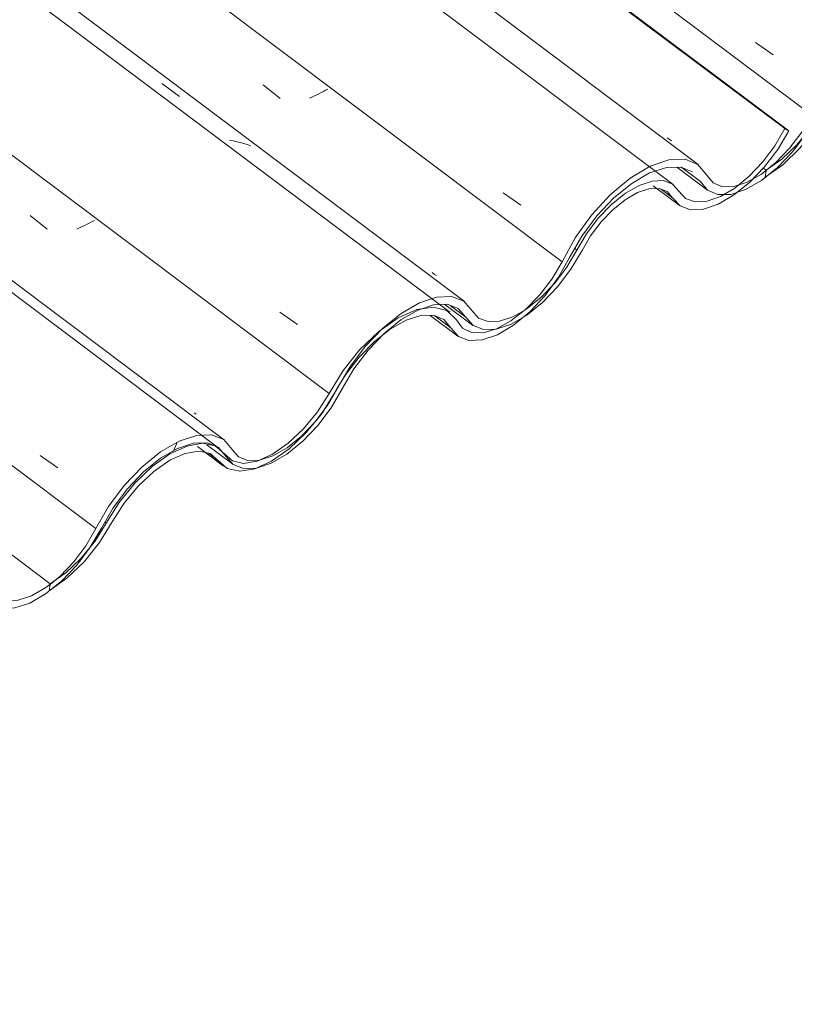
# Model space of a CAD drawing. Header units: metres. Extents: x 6.5 to 21.8, y 0.9 to 11.2.
# Tile 46 of 112: x 12.298 to 12.716, y 6.25 to 6.781. Entities that reach past the tile are written whole.
import ezdxf

# ---------------------------------------------------------------- set-up
doc = ezdxf.new("R2010")
doc.units = ezdxf.units.M
doc.layers.add('A-GLAZ-CWMG', color=7, linetype='Continuous', lineweight=5)
pattern_1 = [(35.687, (10.999, 7.97), (0.23241475, 0.22210937), [0.0118, -0.2028, 0.0118, -0.2028, -1.145]), (35.687, (10.999, 7.97), (0.23241475, 0.22210937), [-0.42922, 0.0118, -0.41741, 0.0118, -0.2028, -0.50075]), (35.687, (10.999, 7.97), (0.23241475, 0.22210937), [-1.073, 0.0118, -0.13127, 0.0118, -0.34588]), (137.177, (11.086, 8.06), (-0.1665248, 0.04396), [0.00654, -0.11229, 0.00654, -0.74603]), (137.177, (11.086, 8.06), (-0.1665248, 0.04396), [-0.12536, -0.11229, 0.00654, -0.23112, -0.39609]), (137.177, (11.086, 8.06), (-0.1665248, 0.04396), [-0.47531, 0.00654, -0.11229, 0.00654, -0.27073]), (137.177, (11.086, 8.06), (-0.1665248, 0.04396), [-0.60067, -0.07268, 0.00654, -0.19151]), (247.064, (11.115, 8.191), (-0.06588675, -0.266069), [0.0123, -0.21134, 0.0123, -1.404]), (247.064, (11.115, 8.191), (-0.06588675, -0.266069), [-0.23595, -0.21134, 0.0123, -0.43499, -0.74548]), (247.064, (11.115, 8.191), (-0.06588675, -0.266069), [-0.89458, 0.0123, -0.21134, 0.0123, -0.50954]), (247.064, (11.115, 8.191), (-0.06588675, -0.266069), [-1.131, -0.1368, 0.0123, -0.36044])]

# ---------------------------------------------------------------- blocks, each defined once
blk = doc.blocks.new('FP_260-ISO_02')
at = {"layer": 'A-GLAZ-CWMG'}
blk.add_line((12.40881, 6.55415), (10.9944, 7.61574), dxfattribs=at)
at = {"layer": 'A-GLAZ-CWMG', "color": 9, "true_color": 0xc0c0c0}
blk.add_line((12.30941, 6.54587), (12.31904, 6.53922), dxfattribs=at)
blk = doc.blocks.new('FP_261-ISO_02')
at = {"layer": 'A-GLAZ-CWMG', "color": 9, "true_color": 0xc0c0c0}
blk.add_line((12.39361, 6.56807), (12.39247, 6.56885), dxfattribs=at)
blk = doc.blocks.new('FP_262-ISO_02')
at = {"layer": 'A-GLAZ-CWMG'}
blk.add_line((12.53827, 6.62874), (11.12375, 7.69042), dxfattribs=at)
at = {"layer": 'A-GLAZ-CWMG', "color": 9, "true_color": 0xc0c0c0}
for p, q in [((12.37505, 6.74633), (12.38469, 6.73931)), ((12.41355, 6.71534), (12.41158, 6.71569)), ((12.41549, 6.71495), (12.41355, 6.71534)), ((12.41741, 6.71449), (12.41549, 6.71495)), ((12.4193, 6.71398), (12.41741, 6.71449)), ((12.42116, 6.71341), (12.4193, 6.71398)), ((12.42299, 6.71278), (12.42116, 6.71341))]:
    blk.add_line(p, q, dxfattribs=at)
blk = doc.blocks.new('FP_263-ISO_02')
at = {"layer": 'A-GLAZ-CWMG', "color": 9, "true_color": 0xc0c0c0}
for p, q in [((12.52197, 6.64363), (12.52084, 6.64444)), ((12.52312, 6.64287), (12.52197, 6.64363))]:
    blk.add_line(p, q, dxfattribs=at)
blk = doc.blocks.new('FP_264-ISO_02')
at = {"layer": 'A-GLAZ-CWMG'}
blk.add_line((12.65084, 6.69187), (11.23491, 7.7546), dxfattribs=at)
blk = doc.blocks.new('FP_266-ISO_02')
at = {"layer": 'A-GLAZ-CWMG'}
blk.add_line((12.64005, 6.69119), (12.654, 6.68072), dxfattribs=at)
blk = doc.blocks.new('FP_267-ISO_02')
at = {"layer": 'A-GLAZ-CWMG'}
blk.add_line((12.52776, 6.62726), (12.54258, 6.61614), dxfattribs=at)
blk = doc.blocks.new('FP_268-ISO_02')
at = {"layer": 'A-GLAZ-CWMG'}
blk.add_line((12.3994, 6.55165), (12.41329, 6.54122), dxfattribs=at)
blk = doc.blocks.new('Rectangular Mullion - Telha Fibrocimento - Ondulada-1909027-ISO_02')
at = {"layer": 'A-GLAZ-CWMG', "true_color": 0xc0c0c0}
h = blk.add_hatch(dxfattribs=at)
h.set_pattern_fill('FP_19', color=9, style=0, pattern_type=2)
h.set_pattern_definition(pattern_1)
h.paths.add_polyline_path([(11.92828, 6.25006), (11.93926, 6.25814), (11.94853, 6.26743), (11.95573, 6.27653), (11.969, 6.29766), (11.97797, 6.30808), (11.98464, 6.31435), (11.99332, 6.32037), (12.00258, 6.32423), (12.00895, 6.32528), (12.01547, 6.32358), (12.02476, 6.31581), (12.031, 6.31444), (12.04046, 6.31641), (12.04864, 6.32023), (12.05917, 6.32799), (12.06851, 6.33731), (12.07578, 6.34647), (12.08984, 6.36871), (12.09794, 6.3785), (12.106, 6.38618), (12.11335, 6.39171), (12.12069, 6.39584), (12.12862, 6.39836), (12.13635, 6.39817), (12.14172, 6.3955), (12.14891, 6.3871), (12.15465, 6.38488), (12.16226, 6.38535), (12.17186, 6.38911), (12.17873, 6.39318), (12.18864, 6.40163), (12.19579, 6.40929), (12.203, 6.41913), (12.21547, 6.44111), (12.22398, 6.45247), (12.23484, 6.46342), (12.24405, 6.47053), (12.2523, 6.47527), (12.26237, 6.47821), (12.26944, 6.47818), (12.27522, 6.47578), (12.28407, 6.46554), (12.28884, 6.46354), (12.29583, 6.46368), (12.30476, 6.46682), (12.31466, 6.47302), (12.31435, 6.47296), (12.31466, 6.47641), (12.31226, 6.47452), (12.30384, 6.46993), (12.29758, 6.4679), (12.291, 6.4679), (12.28575, 6.47053), (12.27814, 6.47983), (12.27116, 6.48265), (12.2617, 6.48207), (12.2523, 6.47881), (12.23936, 6.47053), (12.23085, 6.46342), (12.22047, 6.45205), (12.21197, 6.44019), (12.1994, 6.41803), (12.19265, 6.40929), (12.18352, 6.40038), (12.17725, 6.3955), (12.16948, 6.39124), (12.16182, 6.38912), (12.15603, 6.38923), (12.15113, 6.39159), (12.14785, 6.39605), (12.14276, 6.40106), (12.1353, 6.40294), (12.12527, 6.40106), (12.11645, 6.39712), (12.1053, 6.38911), (12.09586, 6.38009), (12.08672, 6.36871), (12.07291, 6.34647), (12.0654, 6.33731), (12.05713, 6.32952), (12.04819, 6.32338), (12.03914, 6.31967), (12.03312, 6.31867), (12.02708, 6.32001), (12.01778, 6.32807), (12.01092, 6.32952), (12.00258, 6.32806), (11.99332, 6.32379), (11.98372, 6.31698), (11.97311, 6.30648), (11.96539, 6.29671), (11.95281, 6.27653), (11.9454, 6.26743), (11.93722, 6.25968), (11.9288, 6.25379)])
h.paths.add_polyline_path([(12.31593, 6.47743), (12.32459, 6.48381), (12.33146, 6.49032), (12.33792, 6.49886), (12.34937, 6.51834), (12.35823, 6.52962), (12.3665, 6.53797), (12.3748, 6.54457), (12.38454, 6.54995), (12.3937, 6.55251), (12.4003, 6.55241), (12.40587, 6.54995), (12.41192, 6.54292), (12.41467, 6.54257), (12.41919, 6.54157), (12.42653, 6.54323), (12.42103, 6.54326), (12.41602, 6.54563), (12.40845, 6.5544), (12.40074, 6.55691), (12.39303, 6.55643), (12.38436, 6.55352), (12.37438, 6.54772), (12.36435, 6.5396), (12.35352, 6.52786), (12.34505, 6.51605), (12.3341, 6.49721), (12.32755, 6.48852), (12.32019, 6.48085), (12.31684, 6.47815)])
h.paths.add_polyline_path([(12.42598, 6.53905), (12.42653, 6.53921), (12.43596, 6.54281), (12.44391, 6.54771), (12.4528, 6.55527), (12.4611, 6.56447), (12.46803, 6.57427), (12.47943, 6.59346), (12.48884, 6.60524), (12.4977, 6.61385), (12.49457, 6.61319), (12.49458, 6.61444), (12.49741, 6.6159), (12.5007, 6.61742), (12.49882, 6.61475), (12.50405, 6.61896), (12.50417, 6.62075), (12.51202, 6.62396), (12.51267, 6.62396), (12.51522, 6.62491), (12.52154, 6.62702), (12.52893, 6.62731), (12.53498, 6.62492), (12.54348, 6.61567), (12.54851, 6.61373), (12.55554, 6.61414), (12.56439, 6.61923), (12.57111, 6.62446), (12.56331, 6.62023), (12.55725, 6.6182), (12.5499, 6.61837), (12.54531, 6.62059), (12.53719, 6.62929), (12.53045, 6.63151), (12.52272, 6.63105), (12.5122, 6.62709), (12.50182, 6.62055), (12.49207, 6.61217), (12.48299, 6.60218), (12.47641, 6.59346), (12.47711, 6.59316), (12.47278, 6.58706), (12.4611, 6.56818), (12.45031, 6.55568), (12.44253, 6.5486), (12.43403, 6.5427), (12.42599, 6.53906)])
h.paths.add_polyline_path([(12.48484, 6.60457), (12.48481, 6.6046), (12.49018, 6.60832), (12.48969, 6.60721), (12.48484, 6.60457)])
h.paths.add_polyline_path([(12.5702, 6.62053), (12.57409, 6.62328), (12.58168, 6.62967), (12.59001, 6.63875), (12.59635, 6.64734), (12.60726, 6.66551), (12.61388, 6.67371), (12.62078, 6.68031), (12.62662, 6.68463), (12.6325, 6.6878), (12.63837, 6.68958), (12.64372, 6.68955), (12.64757, 6.68807), (12.65458, 6.68031), (12.66019, 6.67826), (12.66713, 6.67858), (12.67638, 6.68202), (12.6855, 6.68775), (12.6819, 6.68658), (12.68303, 6.68932), (12.67503, 6.68491), (12.66912, 6.68285), (12.66171, 6.68285), (12.65757, 6.68432), (12.64928, 6.69258), (12.64472, 6.69396), (12.63837, 6.69339), (12.63117, 6.69066), (12.62288, 6.68538), (12.61534, 6.67879), (12.60965, 6.67265), (12.60278, 6.66309), (12.59267, 6.64624), (12.58201, 6.63263), (12.5827, 6.63429), (12.57969, 6.63116), (12.57969, 6.62986), (12.57119, 6.62134), (12.57027, 6.62059)])
h.paths.add_polyline_path([(12.6861, 6.69159), (12.6919, 6.69374), (12.69379, 6.69482), (12.70213, 6.70404), (12.70871, 6.71322), (12.71319, 6.72073), (12.71098, 6.722), (12.70412, 6.71069), (12.69651, 6.70124), (12.68934, 6.69424), (12.68797, 6.69313)])
at = {"layer": 'A-GLAZ-CWMG'}
for p, q in [((12.71098, 6.722), (11.2916, 7.78733)), ((12.71319, 6.72073), (11.29189, 7.7875)), ((12.33946, 6.50641), (10.91925, 7.57235)), ((12.71319, 6.72073), (12.71098, 6.722)), ((12.65061, 6.6846), (12.64433, 6.68932)), ((12.59887, 6.65645), (12.59772, 6.65732)), ((12.53903, 6.62031), (12.53054, 6.62669))]:
    blk.add_line(p, q, dxfattribs=at)
for points in [[(12.65061, 6.6846, 0), (12.65458, 6.68031, 0), (12.66019, 6.67826, 0), (12.66713, 6.67858, 0), (12.67503, 6.68124, 0), (12.68344, 6.6861, 0), (12.69192, 6.69289, 0), (12.69998, 6.70124, 0), (12.70721, 6.71069, 0), (12.71319, 6.72073, 0)], [(12.71098, 6.722, 0), (12.70567, 6.71278, 0), (12.69917, 6.70404, 0), (12.69184, 6.69629, 0), (12.68409, 6.68995, 0), (12.67638, 6.68538, 0), (12.66912, 6.68285, 0), (12.66273, 6.68249, 0), (12.65757, 6.68432, 0), (12.65393, 6.68824, 0)], [(12.65393, 6.68824, 0), (12.6505, 6.69212, 0), (12.64558, 6.69399, 0), (12.63947, 6.69376, 0), (12.6325, 6.69143, 0), (12.62506, 6.68714, 0), (12.61758, 6.68112, 0), (12.61046, 6.67371, 0), (12.6041, 6.66533, 0), (12.59887, 6.65645, 0)], [(12.60167, 6.65634, 0), (12.60631, 6.66425, 0), (12.61196, 6.67171, 0), (12.61829, 6.67831, 0), (12.62495, 6.68367, 0), (12.63157, 6.68749, 0), (12.63777, 6.68955, 0), (12.6432, 6.68975, 0), (12.64757, 6.68807, 0), (12.65061, 6.6846, 0)], [(12.53903, 6.62031, 0), (12.54293, 6.61588, 0), (12.54851, 6.61373, 0), (12.55545, 6.61397, 0), (12.56338, 6.6166, 0), (12.57183, 6.62147, 0), (12.58035, 6.6283, 0), (12.58846, 6.63671, 0), (12.5957, 6.64624, 0), (12.60167, 6.65634, 0)], [(12.59887, 6.65645, 0), (12.59351, 6.64734, 0), (12.58699, 6.63875, 0), (12.57969, 6.63116, 0), (12.57202, 6.62499, 0), (12.57118, 6.62443, 0)], [(12.54241, 6.62385, 0), (12.53788, 6.62903, 0), (12.53138, 6.63154, 0), (12.52328, 6.63124, 0), (12.51403, 6.62815, 0), (12.50417, 6.62244, 0), (12.49424, 6.61444, 0), (12.48481, 6.6046, 0), (12.47641, 6.59346, 0), (12.46951, 6.58167, 0)], [(12.47237, 6.5817, 0), (12.47868, 6.59247, 0), (12.48636, 6.60265, 0), (12.49498, 6.61165, 0), (12.50405, 6.61896, 0), (12.51306, 6.62419, 0), (12.52152, 6.62702, 0), (12.52893, 6.62731, 0), (12.53488, 6.62503, 0), (12.53903, 6.62031, 0)], [(12.57115, 6.6244, 0), (12.56439, 6.62059, 0), (12.55725, 6.6182, 0), (12.55098, 6.61796, 0), (12.54594, 6.61988, 0), (12.54241, 6.62385, 0)], [(12.40968, 6.54554, 0), (12.41355, 6.54103, 0), (12.41912, 6.53883, 0), (12.42608, 6.53906, 0), (12.43403, 6.54169, 0), (12.44253, 6.54659, 0), (12.45108, 6.55347, 0), (12.4592, 6.56195, 0), (12.46644, 6.57154, 0), (12.47237, 6.5817, 0)], [(12.46951, 6.58167, 0), (12.46416, 6.57252, 0), (12.45763, 6.56387, 0), (12.45031, 6.55624, 0), (12.4426, 6.55004, 0), (12.43494, 6.54563, 0), (12.42778, 6.54326, 0), (12.42151, 6.54307, 0), (12.41649, 6.54507, 0), (12.41301, 6.54914, 0)], [(12.41301, 6.54914, 0), (12.40845, 6.5544, 0), (12.40189, 6.55696, 0), (12.3937, 6.55665, 0), (12.38436, 6.55352, 0), (12.37438, 6.54772, 0), (12.36435, 6.5396, 0), (12.35484, 6.52962, 0), (12.34638, 6.51834, 0), (12.33946, 6.50641, 0)], [(12.34245, 6.50668, 0), (12.3488, 6.51758, 0), (12.35655, 6.52786, 0), (12.36526, 6.53696, 0), (12.37443, 6.54436, 0), (12.38354, 6.54962, 0), (12.39207, 6.55246, 0), (12.39954, 6.55271, 0), (12.40552, 6.55036, 0), (12.40968, 6.54554, 0)], [(12.27949, 6.47053, 0), (12.28329, 6.46587, 0), (12.28884, 6.46354, 0), (12.29583, 6.46368, 0), (12.30384, 6.46629, 0), (12.31241, 6.47121, 0), (12.32104, 6.47815, 0), (12.32923, 6.48672, 0), (12.33651, 6.49642, 0), (12.34245, 6.50668, 0)], [(12.33946, 6.50641, 0), (12.3341, 6.49721, 0), (12.32755, 6.48852, 0), (12.32019, 6.48085, 0), (12.31486, 6.47638, 0)], [(12.31467, 6.47624, 0), (12.31245, 6.47463, 0), (12.30476, 6.47023, 0), (12.29758, 6.4679, 0), (12.29131, 6.46777, 0), (12.28632, 6.46985, 0), (12.28289, 6.47402, 0)]]:
    blk.add_polyline3d(points, dxfattribs=at)
for name in ['FP_264-ISO_02', 'FP_262-ISO_02', 'FP_263-ISO_02', 'FP_260-ISO_02', 'FP_261-ISO_02', 'FP_266-ISO_02', 'FP_267-ISO_02', 'FP_268-ISO_02']:
    blk.add_blockref(name, (0, 0), dxfattribs=at)
blk = doc.blocks.new('FP_270-ISO_02')
at = {"layer": 'A-GLAZ-CWMG'}
blk.add_line((12.65277, 6.70121), (12.66934, 6.68878), dxfattribs=at)
blk = doc.blocks.new('FP_271-ISO_02')
at = {"layer": 'A-GLAZ-CWMG'}
blk.add_line((12.51982, 6.62136), (12.53468, 6.61021), dxfattribs=at)
blk = doc.blocks.new('FP_272-ISO_02')
at = {"layer": 'A-GLAZ-CWMG'}
blk.add_line((12.39429, 6.5506), (12.4084, 6.54001), dxfattribs=at)
blk = doc.blocks.new('FP_274-ISO_02')
at = {"layer": 'A-GLAZ-CWMG'}
blk.add_line((12.40594, 6.54969), (10.98942, 7.61287), dxfattribs=at)
blk = doc.blocks.new('FP_275-ISO_02')
at = {"layer": 'A-GLAZ-CWMG', "color": 9, "true_color": 0xc0c0c0}
for p, q in [((12.3041, 6.67513), (12.31331, 6.6679)), ((12.33486, 6.67052), (12.33349, 6.66986)), ((12.3362, 6.6712), (12.33486, 6.67052)), ((12.33752, 6.67188), (12.3362, 6.6712)), ((12.33882, 6.67256), (12.33752, 6.67188)), ((12.3307, 6.66854), (12.32927, 6.66789)), ((12.33211, 6.66919), (12.3307, 6.66854)), ((12.33349, 6.66986), (12.33211, 6.66919))]:
    blk.add_line(p, q, dxfattribs=at)
blk = doc.blocks.new('FP_276-ISO_02')
at = {"layer": 'A-GLAZ-CWMG'}
blk.add_line((12.53032, 6.62299), (11.11492, 7.68532), dxfattribs=at)
at = {"layer": 'A-GLAZ-CWMG', "color": 9, "true_color": 0xc0c0c0}
blk.add_line((12.43868, 6.62308), (12.4483, 6.61637), dxfattribs=at)
blk = doc.blocks.new('FP_277-ISO_02')
at = {"layer": 'A-GLAZ-CWMG', "color": 9, "true_color": 0xc0c0c0}
for p, q in [((12.42968, 6.74553), (12.4389, 6.73831)), ((12.45732, 6.73958), (12.45605, 6.73898)), ((12.45858, 6.74019), (12.45732, 6.73958)), ((12.45981, 6.7408), (12.45858, 6.74019)), ((12.46103, 6.74142), (12.45981, 6.7408)), ((12.46222, 6.74205), (12.46103, 6.74142)), ((12.46339, 6.74267), (12.46222, 6.74205)), ((12.46455, 6.7433), (12.46339, 6.74267)), ((12.45605, 6.73898), (12.45476, 6.73838))]:
    blk.add_line(p, q, dxfattribs=at)
blk = doc.blocks.new('FP_278-ISO_02')
at = {"layer": 'A-GLAZ-CWMG'}
blk.add_line((12.66432, 6.70264), (11.25105, 7.76338), dxfattribs=at)
at = {"layer": 'A-GLAZ-CWMG', "color": 9, "true_color": 0xc0c0c0}
blk.add_line((12.55909, 6.68732), (12.56869, 6.68068), dxfattribs=at)
blk = doc.blocks.new('FP_279-ISO_02')
at = {"layer": 'A-GLAZ-CWMG', "color": 9, "true_color": 0xc0c0c0}
for p, q in [((12.64876, 6.71626), (12.64763, 6.71706)), ((12.64991, 6.7155), (12.64876, 6.71626))]:
    blk.add_line(p, q, dxfattribs=at)
blk = doc.blocks.new('FP_280-ISO_02')
at = {"layer": 'A-GLAZ-CWMG', "color": 9, "true_color": 0xc0c0c0}
blk.add_line((12.69521, 6.76839), (12.70482, 6.76171), dxfattribs=at)
blk = doc.blocks.new('Rectangular Mullion - Telha Fibrocimento - Ondulada-V269-ISO_02')
at = {"layer": 'A-GLAZ-CWMG', "true_color": 0xc0c0c0}
h = blk.add_hatch(dxfattribs=at)
h.set_pattern_fill('FP_19', color=9, style=0, pattern_type=2)
h.set_pattern_definition(pattern_1)
h.paths.add_polyline_path([(12.31435, 6.47296), (12.32533, 6.48104), (12.3346, 6.49032), (12.34245, 6.50048), (12.35506, 6.52056), (12.36435, 6.53127), (12.37071, 6.53724), (12.37939, 6.54326), (12.38865, 6.54713), (12.39501, 6.54818), (12.40154, 6.54648), (12.41038, 6.5388), (12.41707, 6.53734), (12.42653, 6.5393), (12.43494, 6.54329), (12.44523, 6.55088), (12.45458, 6.56021), (12.46218, 6.5699), (12.47711, 6.59316), (12.47641, 6.59346), (12.48481, 6.6046), (12.49207, 6.61267), (12.48193, 6.60298), (12.47278, 6.5916), (12.45763, 6.56773), (12.45031, 6.55912), (12.44125, 6.55105), (12.43282, 6.54563), (12.4252, 6.54257), (12.41912, 6.54159), (12.41186, 6.543), (12.40828, 6.54715), (12.40385, 6.55097), (12.39698, 6.55241), (12.38865, 6.55095), (12.37777, 6.54554), (12.36949, 6.5396), (12.35937, 6.52962), (12.35019, 6.51758), (12.33707, 6.49721), (12.32956, 6.48852), (12.32082, 6.48085), (12.31485, 6.47656), (12.31458, 6.47463)])
h.paths.add_polyline_path([(12.48484, 6.60457), (12.48969, 6.60721), (12.49018, 6.60832), (12.48481, 6.6046)])
h.paths.add_polyline_path([(12.54071, 6.60778), (12.54833, 6.60824), (12.55792, 6.61201), (12.56479, 6.61607), (12.57514, 6.62499), (12.57993, 6.63011), (12.57969, 6.63116), (12.58068, 6.63219), (12.5827, 6.63429), (12.58232, 6.63282), (12.58907, 6.64202), (12.60309, 6.6661), (12.6112, 6.67658), (12.6209, 6.68632), (12.63011, 6.69343), (12.63953, 6.69855), (12.64843, 6.7011), (12.65551, 6.70107), (12.66128, 6.69867), (12.66936, 6.68876), (12.67547, 6.68645), (12.67827, 6.6865), (12.68303, 6.68932), (12.6819, 6.68658), (12.69184, 6.69029), (12.70064, 6.69585), (12.70047, 6.69629), (12.70058, 6.69919), (12.69635, 6.69629), (12.6899, 6.69283), (12.68299, 6.69078), (12.67638, 6.69108), (12.67182, 6.69343), (12.66421, 6.70273), (12.65723, 6.70554), (12.64777, 6.70497), (12.63667, 6.70068), (12.62752, 6.69517), (12.61534, 6.6846), (12.60654, 6.67494), (12.59804, 6.66309), (12.58546, 6.64093), (12.57771, 6.63116), (12.56958, 6.62328), (12.56252, 6.61796), (12.5552, 6.61404), (12.54788, 6.61201), (12.54209, 6.61212), (12.53719, 6.61448), (12.53225, 6.62059), (12.52882, 6.62396), (12.52137, 6.62583), (12.51303, 6.62417), (12.51202, 6.62396), (12.51257, 6.62451), (12.5041, 6.62031), (12.50376, 6.61874), (12.49969, 6.61599), (12.5007, 6.61742), (12.49429, 6.61424), (12.49498, 6.61328), (12.4977, 6.61385), (12.49919, 6.61448), (12.50837, 6.61925), (12.51468, 6.62126), (12.52242, 6.62107), (12.52779, 6.61839), (12.53498, 6.60999), (12.53903, 6.60843)])
h.paths.add_polyline_path([(12.702, 6.70032), (12.71098, 6.70702), (12.71753, 6.71322), (12.72398, 6.72175), (12.73561, 6.74145), (12.74429, 6.75251), (12.75273, 6.76099), (12.76298, 6.76869), (12.77042, 6.77279), (12.77977, 6.77541), (12.78636, 6.77531), (12.79186, 6.77293), (12.79799, 6.76582), (12.80073, 6.76547), (12.80525, 6.76447), (12.81259, 6.76612), (12.8071, 6.76616), (12.80208, 6.76852), (12.79452, 6.7773), (12.78681, 6.77981), (12.7791, 6.77932), (12.77042, 6.77641), (12.76045, 6.77062), (12.74898, 6.76099), (12.73959, 6.75076), (12.73111, 6.73894), (12.71917, 6.71878), (12.71098, 6.70867), (12.70567, 6.70327), (12.70314, 6.70124)])
h.paths.add_polyline_path([(12.81205, 6.76195), (12.81259, 6.7621), (12.82203, 6.7657), (12.82998, 6.7706), (12.83886, 6.77816), (12.84717, 6.78736), (12.8541, 6.79717), (12.86549, 6.81636), (12.8749, 6.82813), (12.88377, 6.83674), (12.88064, 6.83609), (12.88065, 6.83734), (12.8813, 6.8378), (12.88676, 6.84031), (12.88489, 6.83764), (12.89011, 6.84186), (12.89024, 6.84365), (12.89808, 6.84685), (12.89874, 6.84685), (12.90128, 6.8478), (12.90761, 6.84992), (12.91601, 6.84981), (12.92139, 6.84742), (12.92954, 6.83857), (12.93458, 6.83663), (12.94161, 6.83703), (12.95046, 6.84213), (12.95717, 6.84736), (12.94938, 6.84312), (12.94331, 6.84109), (12.93597, 6.84126), (12.93138, 6.84348), (12.92394, 6.85192), (12.91652, 6.8544), (12.90879, 6.85395), (12.89826, 6.84998), (12.88788, 6.84344), (12.87797, 6.8349), (12.86905, 6.82507), (12.86248, 6.81636), (12.86317, 6.81605), (12.85885, 6.80996), (12.84717, 6.79108), (12.83637, 6.77857), (12.82859, 6.77149), (12.8201, 6.7656), (12.81206, 6.76195)])
h.paths.add_polyline_path([(12.8709, 6.82746), (12.87088, 6.82749), (12.87624, 6.83121), (12.87576, 6.8301), (12.87091, 6.82747)])
h.paths.add_polyline_path([(12.95627, 6.84342), (12.96016, 6.84617), (12.96774, 6.85256), (12.97614, 6.86173), (12.98242, 6.87024), (12.99421, 6.88957), (13.00042, 6.89711), (13.00684, 6.9032), (13.01269, 6.90752), (13.01982, 6.91111), (13.02443, 6.91247), (13.02978, 6.91245), (13.03363, 6.91096), (13.04065, 6.9032), (13.04626, 6.90116), (13.0532, 6.90148), (13.06244, 6.90492), (13.07157, 6.91065), (13.06796, 6.90947), (13.0691, 6.91222), (13.06109, 6.90781), (13.05519, 6.90574), (13.04778, 6.90574), (13.04364, 6.90721), (13.03534, 6.91548), (13.03079, 6.91686), (13.02443, 6.91629), (13.01685, 6.91334), (13.00895, 6.90828), (13.00286, 6.9032), (12.99572, 6.89555), (12.98885, 6.88598), (12.97874, 6.86913), (12.96808, 6.85552), (12.96877, 6.85718), (12.96576, 6.85405), (12.96576, 6.85275), (12.95726, 6.84424), (12.95634, 6.84348)])
h.paths.add_polyline_path([(13.07216, 6.91449), (13.07796, 6.91663), (13.07985, 6.91772), (13.08819, 6.92694), (13.09478, 6.93611), (13.09926, 6.94363), (13.09705, 6.94489), (13.0901, 6.93347), (13.08258, 6.92413), (13.0754, 6.91714), (13.07346, 6.91555)])
h = blk.add_hatch(dxfattribs=at)
h.set_pattern_fill('FP_21', color=9, style=0, pattern_type=2)
h.set_pattern_definition([(330, (14.556, 7.504), (0.2298954, -0.0663695), [0.01095, -0.18814, 0.01095, -0.18814, -1.062]), (330, (14.556, 7.504), (0.2298954, -0.0663695), [-0.39819, 0.01095, -0.38724, 0.01095, -0.18814, -0.46455]), (330, (14.556, 7.504), (0.2298954, -0.0663695), [-0.99547, 0.01095, -0.12178, 0.01095, -0.32087]), (111.206, (14.642, 7.488), (-0.1647206, 0.291817), [0.01311, -0.22522, 0.01311, -1.496]), (111.206, (14.642, 7.488), (-0.1647206, 0.291817), [-0.25144, -0.22522, 0.01311, -0.46356, -0.79444]), (111.206, (14.642, 7.488), (-0.1647206, 0.291817), [-0.95333, 0.01311, -0.22522, 0.01311, -0.543]), (111.206, (14.642, 7.488), (-0.1647206, 0.291817), [-1.205, -0.14578, 0.01311, -0.38411]), (234.896, (14.671, 7.604), (-0.0651715, -0.2254494), [0.00825, -0.14167, 0.00825, -0.94122]), (234.896, (14.671, 7.604), (-0.0651715, -0.2254494), [-0.15816, -0.14167, 0.00825, -0.29159, -0.49972]), (234.896, (14.671, 7.604), (-0.0651715, -0.2254494), [-0.59966, 0.00825, -0.14167, 0.00825, -0.34156]), (234.896, (14.671, 7.604), (-0.0651715, -0.2254494), [-0.75782, -0.0917, 0.00825, -0.24161])])
h.paths.add_polyline_path([(12.31485, 6.47656), (12.31466, 6.47684), (12.31469, 6.47669)])
at = {"layer": 'A-GLAZ-CWMG'}
for p, q in [((12.72553, 6.7293), (11.30532, 7.79525)), ((12.59104, 6.65024), (11.16976, 7.71698)), ((12.46526, 6.57931), (11.04525, 7.6451)), ((12.31487, 6.47669), (10.88297, 7.55141)), ((12.66556, 6.69343), (12.65503, 6.70133)), ((12.53101, 6.61461), (12.52239, 6.62108)), ((12.46803, 6.57919), (12.46882, 6.58065)), ((12.40555, 6.543), (12.40016, 6.54705)), ((12.34505, 6.50929), (12.3443, 6.50986)), ((12.31485, 6.47656), (12.31435, 6.47296))]:
    blk.add_line(p, q, dxfattribs=at)
for points in [[(12.66556, 6.69343, 0), (12.66936, 6.68876, 0), (12.67491, 6.68643, 0), (12.6819, 6.68658, 0), (12.6899, 6.68918, 0), (12.69847, 6.6941, 0), (12.7071, 6.70105, 0), (12.71529, 6.70962, 0), (12.72257, 6.71932, 0), (12.72851, 6.72958, 0)], [(12.72553, 6.7293, 0), (12.72017, 6.7201, 0), (12.71362, 6.71142, 0), (12.70626, 6.70374, 0), (12.69851, 6.69753, 0), (12.69083, 6.69313, 0), (12.68364, 6.69079, 0), (12.67737, 6.69066, 0), (12.67238, 6.69274, 0), (12.66896, 6.69691, 0)], [(12.66896, 6.69691, 0), (12.66421, 6.70273, 0), (12.65723, 6.70554, 0), (12.64843, 6.7052, 0), (12.63837, 6.7017, 0), (12.62764, 6.69528, 0), (12.61692, 6.68632, 0), (12.60684, 6.67536, 0), (12.59804, 6.66309, 0), (12.59104, 6.65024, 0)], [(12.59495, 6.65246, 0), (12.60153, 6.664, 0), (12.60965, 6.67494, 0), (12.61882, 6.68463, 0), (12.62851, 6.6925, 0), (12.63815, 6.69809, 0), (12.64717, 6.70107, 0), (12.65503, 6.70127, 0), (12.66128, 6.69867, 0)], [(12.53101, 6.61461, 0), (12.53498, 6.60999, 0), (12.54071, 6.60778, 0), (12.54788, 6.60809, 0), (12.55607, 6.61091, 0), (12.56479, 6.61607, 0), (12.57354, 6.62328, 0), (12.58179, 6.6321, 0), (12.58907, 6.64202, 0), (12.59495, 6.65246, 0)], [(12.59104, 6.65024, 0), (12.58546, 6.64093, 0), (12.57872, 6.63219, 0), (12.57119, 6.62453, 0)], [(12.53392, 6.61895, 0), (12.52882, 6.62396, 0), (12.52154, 6.62586, 0), (12.51257, 6.62451, 0), (12.50252, 6.62002, 0), (12.49207, 6.61267, 0), (12.48193, 6.60298, 0), (12.47278, 6.5916, 0), (12.46526, 6.57931, 0)], [(12.57111, 6.62446, 0), (12.56331, 6.61839, 0), (12.55554, 6.61414, 0), (12.54833, 6.61201, 0), (12.54209, 6.61212, 0), (12.53719, 6.61448, 0), (12.53392, 6.61895, 0)], [(12.46942, 6.58173, 0), (12.47415, 6.58933, 0), (12.4815, 6.59884, 0), (12.48969, 6.60721, 0), (12.49827, 6.61396, 0), (12.50676, 6.61874, 0), (12.51468, 6.62126, 0), (12.52161, 6.6214, 0), (12.52716, 6.61914, 0), (12.53101, 6.61461, 0)], [(12.40555, 6.543, 0), (12.41038, 6.5388, 0), (12.41707, 6.53734, 0), (12.4252, 6.5387, 0), (12.43426, 6.54281, 0), (12.44366, 6.54939, 0), (12.4528, 6.55803, 0), (12.4611, 6.56818, 0), (12.46803, 6.57919, 0)], [(12.46526, 6.57931, 0), (12.45898, 6.56937, 0), (12.45146, 6.56021, 0), (12.4432, 6.55241, 0), (12.43471, 6.54648, 0), (12.42653, 6.54279, 0), (12.41919, 6.54157, 0), (12.41315, 6.54291, 0), (12.4088, 6.54671, 0)], [(12.4088, 6.54671, 0), (12.40385, 6.55097, 0), (12.39698, 6.55241, 0), (12.38865, 6.55095, 0), (12.37938, 6.54668, 0), (12.36978, 6.53988, 0), (12.36047, 6.53098, 0), (12.35204, 6.52056, 0), (12.34505, 6.50929, 0)], [(12.34831, 6.51007, 0), (12.3547, 6.52012, 0), (12.36233, 6.52937, 0), (12.37071, 6.53724, 0), (12.37931, 6.54323, 0), (12.38758, 6.54695, 0), (12.39501, 6.54818, 0), (12.40113, 6.54683, 0), (12.40555, 6.543, 0)], [(12.31435, 6.47296, 0), (12.32387, 6.47965, 0), (12.33312, 6.48848, 0), (12.34145, 6.49886, 0), (12.34831, 6.51007, 0)], [(12.34505, 6.50929, 0), (12.33888, 6.49942, 0), (12.33146, 6.49032, 0), (12.32328, 6.48257, 0), (12.31487, 6.47669, 0)]]:
    blk.add_polyline3d(points, dxfattribs=at)
for name in ['FP_280-ISO_02', 'FP_278-ISO_02', 'FP_279-ISO_02', 'FP_276-ISO_02', 'FP_277-ISO_02', 'FP_274-ISO_02', 'FP_275-ISO_02', 'FP_270-ISO_02', 'FP_271-ISO_02', 'FP_272-ISO_02']:
    blk.add_blockref(name, (0, 0), dxfattribs=at)
blk = doc.blocks.new('Rectangular Mullion - Telha Fibrocimento - Ondulada-V289-ISO_02')
at = {"layer": 'A-GLAZ-CWMG', "true_color": 0xc0c0c0}
h = blk.add_hatch(dxfattribs=at)
h.set_pattern_fill('FP_19', color=9, style=0, pattern_type=2)
h.set_pattern_definition(pattern_1)
h.paths.add_polyline_path([(12.70041, 6.69585), (12.71119, 6.70374), (12.72066, 6.71322), (12.72851, 6.72338), (12.74113, 6.74346), (12.75042, 6.75417), (12.758, 6.76099), (12.76546, 6.76616), (12.77472, 6.77002), (12.78108, 6.77107), (12.78761, 6.76937), (12.79644, 6.76169), (12.80313, 6.76023), (12.81259, 6.7622), (12.82101, 6.76618), (12.8313, 6.77378), (12.84064, 6.7831), (12.84825, 6.7928), (12.86317, 6.81605), (12.86248, 6.81636), (12.87088, 6.82749), (12.87813, 6.83557), (12.86799, 6.82588), (12.85885, 6.8145), (12.8437, 6.79062), (12.83637, 6.78201), (12.82732, 6.77394), (12.81889, 6.76852), (12.81127, 6.76546), (12.80519, 6.76448), (12.79792, 6.76589), (12.79435, 6.77005), (12.78991, 6.77386), (12.78305, 6.77531), (12.77472, 6.77385), (12.76383, 6.76843), (12.75398, 6.76099), (12.74524, 6.75227), (12.73626, 6.74047), (12.72314, 6.7201), (12.71563, 6.71142), (12.70688, 6.70374), (12.70092, 6.69946), (12.70047, 6.69629)])
h.paths.add_polyline_path([(12.8709, 6.82746), (12.87576, 6.8301), (12.87624, 6.83121), (12.87088, 6.82749)])
h.paths.add_polyline_path([(12.92678, 6.83067), (12.9344, 6.83114), (12.94399, 6.8349), (12.95086, 6.83897), (12.9612, 6.84788), (12.966, 6.85301), (12.96576, 6.85405), (12.96675, 6.85508), (12.96877, 6.85718), (12.96839, 6.85572), (12.97614, 6.86671), (12.98927, 6.88915), (12.99727, 6.89948), (13.00697, 6.90921), (13.01618, 6.91632), (13.02559, 6.92144), (13.0345, 6.924), (13.04157, 6.92397), (13.04757, 6.92129), (13.05542, 6.91166), (13.06105, 6.90933), (13.06434, 6.9094), (13.06887, 6.91166), (13.06796, 6.90947), (13.0779, 6.91319), (13.08671, 6.91875), (13.08654, 6.91918), (13.08699, 6.92235), (13.08242, 6.91918), (13.07597, 6.91572), (13.06905, 6.91367), (13.06244, 6.91397), (13.05789, 6.91632), (13.05028, 6.92562), (13.04329, 6.92844), (13.03384, 6.92786), (13.02261, 6.92351), (13.01214, 6.91687), (13.00163, 6.90774), (12.99261, 6.89784), (12.9841, 6.88598), (12.97153, 6.86382), (12.96377, 6.85405), (12.95466, 6.84541), (12.94902, 6.84109), (12.94161, 6.83703), (12.93395, 6.83491), (12.92816, 6.83502), (12.92326, 6.83738), (12.91832, 6.84348), (12.91489, 6.84685), (12.90744, 6.84873), (12.8991, 6.84706), (12.89808, 6.84685), (12.89864, 6.84741), (12.89018, 6.84362), (12.88983, 6.84163), (12.88489, 6.83764), (12.88676, 6.84031), (12.88036, 6.83713), (12.88104, 6.83617), (12.88377, 6.83674), (12.88526, 6.83738), (12.89444, 6.84215), (12.90075, 6.84416), (12.90848, 6.84396), (12.91338, 6.84184), (12.92104, 6.83289), (12.9251, 6.83132)])
h.paths.add_polyline_path([(13.08806, 6.92322), (13.09757, 6.93041), (13.1041, 6.93673), (13.11029, 6.94506), (13.12244, 6.96537), (13.13036, 6.97541), (13.13863, 6.98376), (13.14905, 6.99159), (13.15655, 6.9957), (13.16584, 6.99831), (13.17243, 6.9982), (13.17793, 6.99583), (13.18406, 6.98871), (13.1868, 6.98836), (13.19132, 6.98736), (13.19866, 6.98902), (13.19316, 6.98905), (13.18815, 6.99142), (13.18059, 7.00019), (13.17287, 7.0027), (13.16517, 7.00222), (13.15558, 6.99878), (13.14475, 6.99208), (13.1341, 6.98289), (13.12565, 6.97366), (13.11718, 6.96184), (13.10549, 6.94201), (13.09705, 6.93156), (13.09174, 6.92617), (13.08827, 6.92338)])
h.paths.add_polyline_path([(13.19812, 6.98485), (13.19866, 6.985), (13.20809, 6.9886), (13.21668, 6.99401), (13.22493, 7.00106), (13.23323, 7.01026), (13.24017, 7.02006), (13.25156, 7.03925), (13.26097, 7.05103), (13.26983, 7.05964), (13.2667, 7.05899), (13.26672, 7.06023), (13.2695, 7.06167), (13.27283, 7.06321), (13.27095, 7.06054), (13.27618, 7.06476), (13.2763, 7.06655), (13.28415, 7.06975), (13.2848, 7.06975), (13.28735, 7.0707), (13.29368, 7.07281), (13.30106, 7.0731), (13.30745, 7.07032), (13.31561, 7.06147), (13.32064, 7.05952), (13.32767, 7.05993), (13.33695, 7.06536), (13.34324, 7.07026), (13.33544, 7.06602), (13.32938, 7.06399), (13.32204, 7.06416), (13.31744, 7.06638), (13.30933, 7.07508), (13.30258, 7.0773), (13.29485, 7.07685), (13.28433, 7.07288), (13.27395, 7.06634), (13.26404, 7.0578), (13.25479, 7.04753), (13.24854, 7.03925), (13.24896, 7.03859), (13.24491, 7.03285), (13.23274, 7.01336), (13.22244, 7.00147), (13.21377, 6.99377), (13.20617, 6.9885), (13.19812, 6.98485)])
h.paths.add_polyline_path([(13.25697, 7.05036), (13.25694, 7.05039), (13.26205, 7.05351), (13.26183, 7.053), (13.25698, 7.05036)])
h.paths.add_polyline_path([(13.34233, 7.06632), (13.34622, 7.06907), (13.35381, 7.07546), (13.36214, 7.08454), (13.36985, 7.09544), (13.37939, 7.1113), (13.38601, 7.11951), (13.39188, 7.12527), (13.39935, 7.13076), (13.40463, 7.13359), (13.41087, 7.13538), (13.41585, 7.13534), (13.4197, 7.13386), (13.42672, 7.1261), (13.43232, 7.12406), (13.43927, 7.12437), (13.44851, 7.12781), (13.45764, 7.13354), (13.45403, 7.13237), (13.45516, 7.13511), (13.44716, 7.1307), (13.44125, 7.12864), (13.43385, 7.12864), (13.42971, 7.13011), (13.42141, 7.13837), (13.41686, 7.13975), (13.4105, 7.13918), (13.4033, 7.13645), (13.39617, 7.13211), (13.38835, 7.1255), (13.3813, 7.1178), (13.37491, 7.10888), (13.36396, 7.09092), (13.35414, 7.07842), (13.35483, 7.08008), (13.35182, 7.07695), (13.35182, 7.07565), (13.34332, 7.06713), (13.3424, 7.06638)])
h.paths.add_polyline_path([(13.45823, 7.13738), (13.46403, 7.13953), (13.46615, 7.14086), (13.47426, 7.14983), (13.48058, 7.15857), (13.48532, 7.16652), (13.48312, 7.16779), (13.47608, 7.15626), (13.46865, 7.14703), (13.46147, 7.14003), (13.46011, 7.13892)])
h = blk.add_hatch(dxfattribs=at)
h.set_pattern_fill('FP_22', color=9, style=0, pattern_type=2)
h.set_pattern_definition([(330, (14.942, 7.727), (0.2298954, -0.0663695), [0.01095, -0.18814, 0.01095, -0.18814, -1.062]), (330, (14.942, 7.727), (0.2298954, -0.0663695), [-0.39819, 0.01095, -0.38724, 0.01095, -0.18814, -0.46455]), (330, (14.942, 7.727), (0.2298954, -0.0663695), [-0.99547, 0.01095, -0.12178, 0.01095, -0.32087]), (111.206, (15.028, 7.711), (-0.1647206, 0.291817), [0.01311, -0.22522, 0.01311, -1.496]), (111.206, (15.028, 7.711), (-0.1647206, 0.291817), [-0.25144, -0.22522, 0.01311, -0.46356, -0.79444]), (111.206, (15.028, 7.711), (-0.1647206, 0.291817), [-0.95333, 0.01311, -0.22522, 0.01311, -0.543]), (111.206, (15.028, 7.711), (-0.1647206, 0.291817), [-1.205, -0.14578, 0.01311, -0.38411]), (234.896, (15.057, 7.827), (-0.0651715, -0.2254494), [0.00825, -0.14167, 0.00825, -0.94122]), (234.896, (15.057, 7.827), (-0.0651715, -0.2254494), [-0.15816, -0.14167, 0.00825, -0.29159, -0.49972]), (234.896, (15.057, 7.827), (-0.0651715, -0.2254494), [-0.59966, 0.00825, -0.14167, 0.00825, -0.34156]), (234.896, (15.057, 7.827), (-0.0651715, -0.2254494), [-0.75782, -0.0917, 0.00825, -0.24161])])
h.paths.add_polyline_path([(12.70092, 6.69946), (12.70094, 6.69958), (12.70076, 6.69958)])
at = {"layer": 'A-GLAZ-CWMG'}
for p, q in [((12.70094, 6.69958), (12.69946, 6.70069)), ((12.70092, 6.69946), (12.70041, 6.69585))]:
    blk.add_line(p, q, dxfattribs=at)
for points in [[(12.70041, 6.69585, 0), (12.70994, 6.70254, 0), (12.71918, 6.71138, 0), (12.72752, 6.72175, 0), (12.73437, 6.73296, 0)], [(12.73111, 6.73219, 0), (12.72495, 6.72232, 0), (12.71753, 6.71322, 0), (12.70935, 6.70547, 0), (12.70094, 6.69958, 0)]]:
    blk.add_polyline3d(points, dxfattribs=at)

msp = doc.modelspace()

# ---------------------------------------------------------------- block references
at = {"layer": 'A-GLAZ-CWMG'}
for name in ['Rectangular Mullion - Telha Fibrocimento - Ondulada-V289-ISO_02', 'Rectangular Mullion - Telha Fibrocimento - Ondulada-V269-ISO_02', 'Rectangular Mullion - Telha Fibrocimento - Ondulada-1909027-ISO_02']:
    msp.add_blockref(name, (0, 0), dxfattribs=at)

doc.saveas('drawing.dxf')
